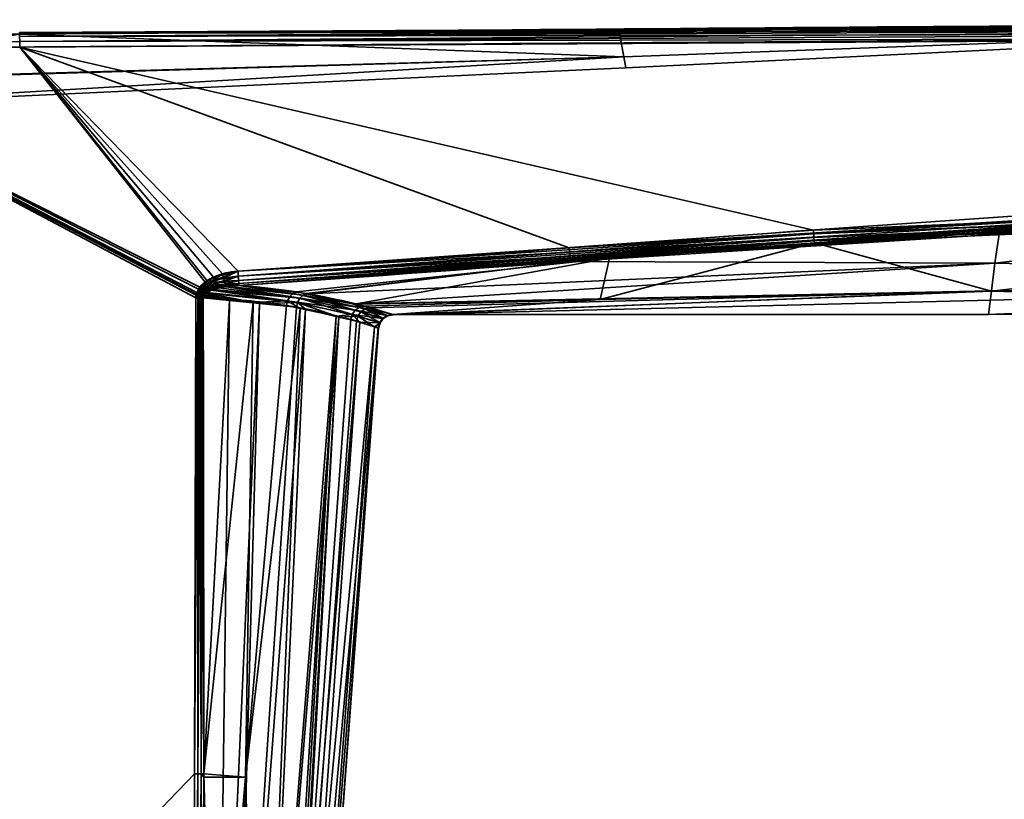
# Model space of a CAD drawing. Header units: millimetres. Extents: x -309 to 8309, y -96 to 57.
# Tile 42 of 95: x 2746 to 2780, y 27 to 54. Entities that reach past the tile are written whole.
import ezdxf

# ---------------------------------------------------------------- set-up
doc = ezdxf.new("R2010")
doc.units = ezdxf.units.MM
doc.layers.add('152', color=7, linetype='Continuous', true_color=0xffffff)

# ---------------------------------------------------------------- blocks, each defined once
blk = doc.blocks.new('UG_SURFACE_020')
at = {"layer": '152', "color": 251, "linetype": 'Continuous', "lineweight": 35}
for points in [[(2767.055, 53.789, 1114.372), (2746.24, 53.697, 1114.481), (2798.499, 53.976, 1114.655)], [(2798.499, 53.904, 1114.794), (2798.499, 53.976, 1114.655), (2746.24, 53.697, 1114.481)], [(2798.499, 53.976, 1093.346), (2746.24, 53.697, 1093.519), (2767.055, 53.789, 1093.628)], [(2746.241, 53.664, 1093.322), (2746.24, 53.697, 1093.519), (2798.499, 53.976, 1093.346)], [(2746.24, 53.697, 1114.481), (2746.241, 53.664, 1114.678), (2798.499, 53.904, 1114.794)], [(2767.055, 53.789, 1114.372), (2746.241, 53.649, 1114.287), (2746.24, 53.697, 1114.481)], [(2746.24, 53.697, 1093.519), (2746.241, 53.649, 1093.713), (2767.055, 53.789, 1093.628)], [(2798.499, 53.976, 1093.346), (2798.499, 53.904, 1093.206), (2746.241, 53.664, 1093.322)], [(2798.499, 53.794, 1114.905), (2798.499, 53.904, 1114.794), (2746.241, 53.664, 1114.678)], [(2798.499, 53.904, 1093.206), (2798.499, 53.794, 1093.096), (2746.241, 53.557, 1093.153)], [(2746.241, 53.557, 1093.153), (2746.241, 53.664, 1093.322), (2798.499, 53.904, 1093.206)], [(2798.5, 53.654, 1114.976), (2798.499, 53.794, 1114.905), (2746.241, 53.557, 1114.847)], [(2746.241, 53.664, 1114.678), (2746.241, 53.557, 1114.847), (2798.499, 53.794, 1114.905)], [(2746.242, 53.393, 1093.04), (2746.241, 53.557, 1093.153), (2798.499, 53.794, 1093.096)], [(2767.232, 52.855, 1098.436), (2767.055, 53.789, 1093.628), (2746.241, 53.649, 1093.713)], [(2746.241, 53.649, 1114.287), (2767.055, 53.789, 1114.372), (2767.232, 52.855, 1109.564)], [(2798.499, 53.794, 1093.096), (2798.5, 53.654, 1093.024), (2746.242, 53.393, 1093.04)], [(2798.499, 53.976, 1114.655), (2798.479, 54, 1114.5), (2767.055, 53.789, 1114.372)], [(2798.479, 54, 1093.5), (2767.055, 53.789, 1093.628), (2767.232, 52.855, 1098.436)], [(2767.232, 52.855, 1109.564), (2767.055, 53.789, 1114.372), (2798.479, 54, 1114.5)], [(2767.055, 53.789, 1093.628), (2798.479, 54, 1093.5), (2798.499, 53.976, 1093.346)], [(2798.479, 54, 1114.5), (2798.479, 53.999, 1109.419), (2767.232, 52.855, 1109.564)], [(2767.232, 52.855, 1098.436), (2798.479, 53.999, 1098.581), (2798.479, 54, 1093.5)], [(2798.479, 53.999, 1098.581), (2767.232, 52.855, 1098.436), (2767.301, 52.475, 1104)], [(2767.301, 52.475, 1104), (2767.232, 52.855, 1109.564), (2798.479, 53.999, 1109.419)], [(2798.479, 53.999, 1109.419), (2798.479, 53.999, 1104), (2767.301, 52.475, 1104)], [(2767.301, 52.475, 1104), (2798.479, 53.999, 1104), (2798.479, 53.999, 1098.581)], [(2746.241, 53.649, 1093.713), (2735.992, 51.979, 1098.318), (2767.232, 52.855, 1098.436)], [(2767.232, 52.855, 1109.564), (2735.992, 51.94, 1109.69), (2746.241, 53.649, 1114.287)], [(2736, 53.146, 1115), (2746.243, 53.197, 1115), (2746.242, 53.393, 1114.96)], [(2746.242, 53.393, 1093.04), (2746.243, 53.197, 1093), (2736, 53.146, 1093)], [(2746.241, 53.557, 1114.847), (2746.242, 53.393, 1114.96), (2798.5, 53.654, 1114.976)], [(2798.5, 53.5, 1115), (2798.5, 53.654, 1114.976), (2746.242, 53.393, 1114.96)], [(2746.242, 53.393, 1093.04), (2798.5, 53.654, 1093.024), (2798.5, 53.5, 1093)], [(2746.242, 53.393, 1114.96), (2746.243, 53.197, 1115), (2798.5, 53.5, 1115)], [(2798.5, 53.5, 1093), (2746.243, 53.197, 1093), (2746.242, 53.393, 1093.04)], [(2773.82, 46.841, 1115), (2806.99, 48.233, 1115), (2798.5, 53.5, 1115), (2746.243, 53.197, 1115)], [(2746.243, 53.197, 1093), (2798.5, 53.5, 1093), (2798.475, 48.234, 1093), (2765.334, 46.219, 1093)], [(2746.243, 53.197, 1115), (2736, 53.146, 1115), (2752.506, 44.859, 1115), (2752.756, 45.082, 1115)], [(2752.688, 45.034, 1093), (2752.455, 44.787, 1093), (2736, 53.146, 1093), (2746.243, 53.197, 1093)], [(2752.316, 27.953, 1115), (2752.364, 44.489, 1115), (2736, 53.146, 1115), (2736, 11, 1115)], [(2752.364, 44.489, 1115), (2752.372, 44.58, 1115), (2736, 53.146, 1115)], [(2752.372, 44.58, 1115), (2752.396, 44.667, 1115), (2736, 53.146, 1115)], [(2752.396, 44.667, 1115), (2752.506, 44.859, 1115), (2736, 53.146, 1115)], [(2736, 11, 1093), (2736, 53.146, 1093), (2752.364, 44.489, 1093), (2752.316, 27.953, 1093)], [(2736, 53.146, 1093), (2752.379, 44.612, 1093), (2752.364, 44.489, 1093)], [(2736, 53.146, 1093), (2752.455, 44.787, 1093), (2752.379, 44.612, 1093)], [(2746.243, 53.197, 1115), (2753.828, 45.411, 1115), (2773.82, 46.841, 1115)], [(2746.243, 53.197, 1115), (2753.286, 45.318, 1115), (2753.828, 45.411, 1115)], [(2746.243, 53.197, 1115), (2752.756, 45.082, 1115), (2753.286, 45.318, 1115)], [(2746.243, 53.197, 1093), (2752.979, 45.205, 1093), (2752.688, 45.034, 1093)], [(2765.334, 46.219, 1093), (2753.828, 45.411, 1093), (2746.243, 53.197, 1093)], [(2753.828, 45.411, 1093), (2752.979, 45.205, 1093), (2746.243, 53.197, 1093)], [(2735.988, 51.011, 1104), (2767.301, 52.475, 1104), (2767.232, 52.855, 1098.436)], [(2735.988, 51.011, 1104), (2735.992, 51.94, 1109.69), (2767.232, 52.855, 1109.564)], [(2767.232, 52.855, 1109.564), (2767.301, 52.475, 1104), (2735.988, 51.011, 1104)], [(2767.232, 52.855, 1098.436), (2735.992, 51.979, 1098.318), (2735.988, 51.011, 1104)], [(2767.301, 52.475, 1104), (2735.988, 51.011, 1104), (2735.988, 51.011, 1104)], [(2765.334, 46.219, 1093), (2798.475, 48.234, 1093), (2798.477, 48.124, 1093.012)], [(2798.477, 48.124, 1093.012), (2765.345, 46.068, 1093.023), (2765.334, 46.219, 1093)], [(2765.355, 45.932, 1093.091), (2765.345, 46.068, 1093.023), (2798.477, 48.124, 1093.012)], [(2798.477, 48.124, 1093.012), (2798.479, 48.02, 1093.048), (2765.355, 45.932, 1093.091)], [(2765.363, 45.822, 1093.196), (2765.355, 45.932, 1093.091), (2798.479, 48.02, 1093.048)], [(2798.479, 48.02, 1093.048), (2798.481, 47.925, 1093.107), (2765.363, 45.822, 1093.196)], [(2780.268, 46.693, 1093.265), (2765.363, 45.822, 1093.196), (2798.481, 47.925, 1093.107)], [(2806.99, 48.123, 1114.988), (2806.99, 48.233, 1115), (2773.82, 46.841, 1115)], [(2773.82, 46.841, 1115), (2773.829, 46.705, 1114.981), (2806.99, 48.123, 1114.988)], [(2806.99, 48.019, 1114.952), (2806.99, 48.123, 1114.988), (2773.829, 46.705, 1114.981)], [(2773.829, 46.705, 1114.981), (2773.839, 46.578, 1114.925), (2806.99, 48.019, 1114.952)], [(2806.99, 47.924, 1114.893), (2806.99, 48.019, 1114.952), (2773.839, 46.578, 1114.925)], [(2773.839, 46.578, 1114.925), (2773.846, 46.472, 1114.837), (2806.99, 47.924, 1114.893)], [(2806.99, 47.845, 1114.816), (2806.99, 47.924, 1114.893), (2773.846, 46.472, 1114.837)], [(2798.481, 47.925, 1093.107), (2798.482, 47.846, 1093.184), (2780.268, 46.693, 1093.265)], [(2773.846, 46.472, 1114.837), (2773.852, 46.395, 1114.722), (2806.99, 47.845, 1114.816)], [(2806.99, 47.845, 1114.816), (2773.852, 46.395, 1114.722), (2780.004, 44.724, 1109.829)], [(2780.004, 44.724, 1109.829), (2807.361, 45.073, 1109.968), (2806.99, 47.845, 1114.816)], [(2780.12, 45.696, 1095.484), (2780.268, 46.693, 1093.265), (2798.482, 47.846, 1093.184)], [(2798.482, 47.846, 1093.184), (2807.361, 45.079, 1098.017), (2780.12, 45.696, 1095.484)], [(2773.829, 46.705, 1114.981), (2773.82, 46.841, 1115), (2753.828, 45.411, 1115)], [(2753.828, 45.411, 1115), (2753.839, 45.242, 1114.97), (2773.829, 46.705, 1114.981)], [(2773.839, 46.578, 1114.925), (2773.829, 46.705, 1114.981), (2753.839, 45.242, 1114.97)], [(2753.839, 45.242, 1114.97), (2753.849, 45.093, 1114.885), (2773.839, 46.578, 1114.925)], [(2773.846, 46.472, 1114.837), (2773.839, 46.578, 1114.925), (2753.849, 45.093, 1114.885)], [(2780.268, 46.693, 1093.265), (2765.369, 45.75, 1093.33), (2765.363, 45.822, 1093.196)], [(2765.369, 45.75, 1093.33), (2780.268, 46.693, 1093.265), (2780.12, 45.696, 1095.484)], [(2753.828, 45.411, 1093), (2765.334, 46.219, 1093), (2765.345, 46.068, 1093.023)], [(2753.849, 45.093, 1114.885), (2753.856, 44.982, 1114.754), (2773.846, 46.472, 1114.837)], [(2766.739, 45.87, 1114.677), (2773.846, 46.472, 1114.837), (2753.856, 44.982, 1114.754)], [(2766.412, 44.424, 1109.691), (2780.004, 44.724, 1109.829), (2773.852, 46.395, 1114.722)], [(2773.852, 46.395, 1114.722), (2766.739, 45.87, 1114.677), (2766.412, 44.424, 1109.691)], [(2766.739, 45.87, 1114.677), (2773.852, 46.395, 1114.722), (2773.846, 46.472, 1114.837)], [(2765.345, 46.068, 1093.023), (2753.839, 45.242, 1093.03), (2753.828, 45.411, 1093)], [(2753.839, 45.242, 1093.03), (2765.345, 46.068, 1093.023), (2765.355, 45.932, 1093.091)], [(2765.355, 45.932, 1093.091), (2753.849, 45.093, 1093.115), (2753.839, 45.242, 1093.03)], [(2753.849, 45.093, 1093.115), (2765.355, 45.932, 1093.091), (2765.363, 45.822, 1093.196)], [(2753.856, 44.982, 1114.754), (2753.86, 44.921, 1114.594), (2766.739, 45.87, 1114.677)], [(2766.739, 45.87, 1114.677), (2753.86, 44.921, 1114.594), (2755.858, 44.695, 1112.794)], [(2766.739, 45.87, 1114.677), (2755.858, 44.695, 1112.794), (2757.875, 44.269, 1109.603)], [(2757.875, 44.269, 1109.603), (2766.412, 44.424, 1109.691), (2766.739, 45.87, 1114.677)], [(2765.363, 45.822, 1093.196), (2753.856, 44.982, 1093.246), (2753.849, 45.093, 1093.115)], [(2753.856, 44.982, 1093.246), (2765.363, 45.822, 1093.196), (2765.369, 45.75, 1093.33)], [(2765.369, 45.75, 1093.33), (2753.86, 44.921, 1093.406), (2753.856, 44.982, 1093.246)], [(2756.223, 44.635, 1095.629), (2753.86, 44.921, 1093.406), (2765.369, 45.75, 1093.33)], [(2756.258, 44.627, 1095.69), (2756.223, 44.635, 1095.629), (2765.369, 45.75, 1093.33)], [(2765.369, 45.75, 1093.33), (2780.12, 45.696, 1095.484), (2756.258, 44.627, 1095.69)], [(2757.804, 44.279, 1098.384), (2756.258, 44.627, 1095.69), (2780.12, 45.696, 1095.484)], [(2780.12, 45.696, 1095.484), (2780.005, 44.728, 1098.156), (2757.804, 44.279, 1098.384)], [(2807.361, 45.079, 1098.017), (2780.005, 44.728, 1098.156), (2780.12, 45.696, 1095.484)], [(2752.746, 44.958, 1093.009), (2752.688, 45.034, 1093), (2752.979, 45.205, 1093)], [(2752.979, 45.205, 1093), (2753.028, 45.099, 1093.014), (2752.746, 44.958, 1093.009)], [(2753.286, 45.318, 1115), (2752.756, 45.082, 1115), (2752.812, 44.998, 1114.99)], [(2752.812, 44.998, 1114.99), (2753.324, 45.186, 1114.981), (2753.286, 45.318, 1115)], [(2753.359, 45.064, 1114.924), (2753.324, 45.186, 1114.981), (2752.812, 44.998, 1114.99)], [(2753.028, 45.099, 1093.014), (2752.979, 45.205, 1093), (2753.828, 45.411, 1093)], [(2753.828, 45.411, 1093), (2753.839, 45.242, 1093.03), (2753.028, 45.099, 1093.014)], [(2753.074, 44.998, 1093.055), (2753.028, 45.099, 1093.014), (2753.839, 45.242, 1093.03)], [(2753.839, 45.242, 1093.03), (2753.849, 45.093, 1093.115), (2753.074, 44.998, 1093.055)], [(2753.828, 45.411, 1115), (2753.286, 45.318, 1115), (2753.324, 45.186, 1114.981)], [(2753.324, 45.186, 1114.981), (2753.839, 45.242, 1114.97), (2753.828, 45.411, 1115)], [(2753.839, 45.242, 1114.97), (2753.324, 45.186, 1114.981), (2753.359, 45.064, 1114.924)], [(2753.359, 45.064, 1114.924), (2753.849, 45.093, 1114.885), (2753.839, 45.242, 1114.97)], [(2752.506, 44.859, 1115), (2752.396, 44.667, 1115), (2752.462, 44.644, 1114.995)], [(2752.519, 44.747, 1093.006), (2752.455, 44.787, 1093), (2752.688, 45.034, 1093)], [(2752.462, 44.644, 1114.995), (2752.568, 44.809, 1114.993), (2752.506, 44.859, 1115)], [(2752.756, 45.082, 1115), (2752.506, 44.859, 1115), (2752.568, 44.809, 1114.993)], [(2752.688, 45.034, 1093), (2752.746, 44.958, 1093.009), (2752.519, 44.747, 1093.006)], [(2752.582, 44.708, 1093.023), (2752.519, 44.747, 1093.006), (2752.746, 44.958, 1093.009)], [(2752.568, 44.809, 1114.993), (2752.812, 44.998, 1114.99), (2752.756, 45.082, 1115)], [(2752.866, 44.917, 1114.959), (2752.812, 44.998, 1114.99), (2752.568, 44.809, 1114.993)], [(2752.568, 44.809, 1114.993), (2752.63, 44.76, 1114.974), (2752.866, 44.917, 1114.959)], [(2752.746, 44.958, 1093.009), (2752.802, 44.884, 1093.037), (2752.582, 44.708, 1093.023)], [(2752.641, 44.671, 1093.051), (2752.582, 44.708, 1093.023), (2752.802, 44.884, 1093.037)], [(2752.915, 44.843, 1114.909), (2752.866, 44.917, 1114.959), (2752.63, 44.76, 1114.974)], [(2752.63, 44.76, 1114.974), (2752.688, 44.714, 1114.943), (2752.915, 44.843, 1114.909)], [(2752.802, 44.884, 1093.037), (2752.854, 44.816, 1093.082), (2752.641, 44.671, 1093.051)], [(2752.725, 44.653, 1093.096), (2752.641, 44.671, 1093.051), (2752.854, 44.816, 1093.082)], [(2752.915, 44.843, 1114.909), (2752.688, 44.714, 1114.943), (2752.741, 44.671, 1114.899)], [(2752.854, 44.816, 1093.082), (2752.899, 44.756, 1093.142), (2752.725, 44.653, 1093.096)], [(2752.741, 44.671, 1114.899), (2752.958, 44.779, 1114.843), (2752.915, 44.843, 1114.909)], [(2752.802, 44.884, 1093.037), (2752.746, 44.958, 1093.009), (2753.028, 45.099, 1093.014)], [(2753.028, 45.099, 1093.014), (2753.074, 44.998, 1093.055), (2752.802, 44.884, 1093.037)], [(2752.854, 44.816, 1093.082), (2752.802, 44.884, 1093.037), (2753.074, 44.998, 1093.055)], [(2752.812, 44.998, 1114.99), (2752.866, 44.917, 1114.959), (2753.359, 45.064, 1114.924)], [(2753.074, 44.998, 1093.055), (2753.115, 44.909, 1093.121), (2752.854, 44.816, 1093.082)], [(2752.899, 44.756, 1093.142), (2752.854, 44.816, 1093.082), (2753.115, 44.909, 1093.121)], [(2753.388, 44.962, 1114.835), (2753.359, 45.064, 1114.924), (2752.866, 44.917, 1114.959)], [(2752.866, 44.917, 1114.959), (2752.915, 44.843, 1114.909), (2753.388, 44.962, 1114.835)], [(2753.115, 44.909, 1093.121), (2753.149, 44.837, 1093.208), (2752.899, 44.756, 1093.142)], [(2755.979, 44.476, 1095.806), (2752.899, 44.756, 1093.142), (2753.149, 44.837, 1093.208)], [(2753.388, 44.962, 1114.835), (2752.915, 44.843, 1114.909), (2752.958, 44.779, 1114.843)], [(2752.958, 44.779, 1114.843), (2753.4, 44.885, 1114.723), (2753.388, 44.962, 1114.835)], [(2753.4, 44.885, 1114.723), (2752.958, 44.779, 1114.843), (2755.625, 44.534, 1112.608)], [(2753.115, 44.909, 1093.121), (2753.074, 44.998, 1093.055), (2753.849, 45.093, 1093.115)], [(2753.849, 45.093, 1093.115), (2753.856, 44.982, 1093.246), (2753.115, 44.909, 1093.121)], [(2753.115, 44.909, 1093.121), (2753.856, 44.982, 1093.246), (2753.411, 44.868, 1093.282)], [(2753.411, 44.868, 1093.282), (2753.149, 44.837, 1093.208), (2753.115, 44.909, 1093.121)], [(2755.979, 44.476, 1095.806), (2753.149, 44.837, 1093.208), (2753.411, 44.868, 1093.282)], [(2753.849, 45.093, 1114.885), (2753.359, 45.064, 1114.924), (2753.388, 44.962, 1114.835)], [(2753.388, 44.962, 1114.835), (2753.856, 44.982, 1114.754), (2753.849, 45.093, 1114.885)], [(2753.856, 44.982, 1114.754), (2753.388, 44.962, 1114.835), (2753.409, 44.887, 1114.72)], [(2753.4, 44.885, 1114.723), (2753.409, 44.887, 1114.72), (2753.388, 44.962, 1114.835)], [(2753.409, 44.887, 1114.72), (2753.4, 44.885, 1114.723), (2755.733, 44.64, 1112.689)], [(2755.625, 44.534, 1112.608), (2755.733, 44.64, 1112.689), (2753.4, 44.885, 1114.723)], [(2753.409, 44.887, 1114.72), (2753.86, 44.921, 1114.594), (2753.856, 44.982, 1114.754)], [(2753.86, 44.921, 1114.594), (2753.409, 44.887, 1114.72), (2755.733, 44.64, 1112.689)], [(2753.856, 44.982, 1093.246), (2753.86, 44.921, 1093.406), (2753.411, 44.868, 1093.282)], [(2756.092, 44.582, 1095.728), (2753.411, 44.868, 1093.282), (2753.86, 44.921, 1093.406)], [(2753.411, 44.868, 1093.282), (2756.092, 44.582, 1095.728), (2755.979, 44.476, 1095.806)], [(2755.733, 44.64, 1112.689), (2755.858, 44.695, 1112.794), (2753.86, 44.921, 1114.594)], [(2753.86, 44.921, 1093.406), (2756.223, 44.635, 1095.629), (2756.092, 44.582, 1095.728)], [(2759.215, 43.899, 1103.749), (2807.361, 45.079, 1098.017), (2779.907, 43.911, 1103.992)], [(2780.005, 44.728, 1098.156), (2807.361, 45.079, 1098.017), (2759.215, 43.899, 1103.749)], [(2807.361, 45.079, 1098.017), (2807.361, 44, 1103.992), (2779.907, 43.911, 1103.992)], [(2807.361, 44, 1103.992), (2807.361, 45.073, 1109.968), (2780.004, 44.724, 1109.829)], [(2752.431, 44.489, 1114.994), (2752.316, 27.953, 1115), (2752.433, 27.953, 1114.986)], [(2752.431, 44.489, 1114.994), (2752.364, 44.489, 1115), (2752.316, 27.953, 1115)], [(2752.316, 27.953, 1093), (2752.364, 44.489, 1093), (2752.431, 44.489, 1093.006)], [(2752.431, 44.489, 1093.006), (2752.433, 27.953, 1093.014), (2752.316, 27.953, 1093)], [(2752.431, 44.489, 1093.006), (2752.364, 44.489, 1093), (2752.379, 44.612, 1093)], [(2752.372, 44.58, 1115), (2752.364, 44.489, 1115), (2752.431, 44.489, 1114.994)], [(2752.396, 44.667, 1115), (2752.372, 44.58, 1115), (2752.439, 44.568, 1114.995)], [(2752.431, 44.489, 1114.994), (2752.439, 44.568, 1114.995), (2752.372, 44.58, 1115)], [(2752.445, 44.596, 1093.005), (2752.379, 44.612, 1093), (2752.455, 44.787, 1093)], [(2752.379, 44.612, 1093), (2752.445, 44.596, 1093.005), (2752.431, 44.489, 1093.006)], [(2752.439, 44.568, 1114.995), (2752.462, 44.644, 1114.995), (2752.396, 44.667, 1115)], [(2752.453, 44.489, 1093.008), (2752.431, 44.489, 1093.006), (2752.445, 44.596, 1093.005)], [(2752.439, 44.568, 1114.995), (2752.431, 44.489, 1114.994), (2752.453, 44.489, 1114.992)], [(2752.433, 27.953, 1114.986), (2752.453, 44.489, 1114.992), (2752.431, 44.489, 1114.994)], [(2752.431, 44.489, 1093.006), (2752.453, 44.489, 1093.008), (2752.433, 27.953, 1093.014)], [(2752.433, 27.953, 1114.986), (2752.545, 27.952, 1114.944), (2752.539, 44.489, 1114.968)], [(2752.539, 44.489, 1114.968), (2752.496, 44.489, 1114.98), (2752.433, 27.953, 1114.986)], [(2752.496, 44.489, 1114.98), (2752.453, 44.489, 1114.992), (2752.433, 27.953, 1114.986)], [(2752.433, 27.953, 1093.014), (2752.453, 44.489, 1093.008), (2752.496, 44.489, 1093.02)], [(2752.496, 44.489, 1093.02), (2752.545, 27.952, 1093.055), (2752.433, 27.953, 1093.014)], [(2752.526, 44.62, 1114.981), (2752.462, 44.644, 1114.995), (2752.439, 44.568, 1114.995)], [(2752.439, 44.568, 1114.995), (2752.504, 44.556, 1114.982), (2752.526, 44.62, 1114.981)], [(2752.504, 44.556, 1114.982), (2752.439, 44.568, 1114.995), (2752.453, 44.489, 1114.992)], [(2752.455, 44.787, 1093), (2752.519, 44.747, 1093.006), (2752.445, 44.596, 1093.005)], [(2752.51, 44.58, 1093.019), (2752.445, 44.596, 1093.005), (2752.519, 44.747, 1093.006)], [(2752.445, 44.596, 1093.005), (2752.51, 44.58, 1093.019), (2752.496, 44.489, 1093.02)], [(2752.496, 44.489, 1093.02), (2752.453, 44.489, 1093.008), (2752.445, 44.596, 1093.005)], [(2752.453, 44.489, 1114.992), (2752.496, 44.489, 1114.98), (2752.504, 44.556, 1114.982)], [(2752.63, 44.76, 1114.974), (2752.568, 44.809, 1114.993), (2752.462, 44.644, 1114.995)], [(2752.462, 44.644, 1114.995), (2752.526, 44.62, 1114.981), (2752.63, 44.76, 1114.974)], [(2752.539, 44.489, 1093.032), (2752.496, 44.489, 1093.02), (2752.51, 44.58, 1093.019)], [(2752.504, 44.556, 1114.982), (2752.496, 44.489, 1114.98), (2752.539, 44.489, 1114.968)], [(2752.496, 44.489, 1093.02), (2752.539, 44.489, 1093.032), (2752.545, 27.952, 1093.055)], [(2752.588, 44.598, 1114.956), (2752.526, 44.62, 1114.981), (2752.504, 44.556, 1114.982)], [(2752.504, 44.556, 1114.982), (2752.567, 44.544, 1114.959), (2752.588, 44.598, 1114.956)], [(2752.539, 44.489, 1114.968), (2752.567, 44.544, 1114.959), (2752.504, 44.556, 1114.982)], [(2752.519, 44.747, 1093.006), (2752.582, 44.708, 1093.023), (2752.51, 44.58, 1093.019)], [(2752.573, 44.564, 1093.041), (2752.51, 44.58, 1093.019), (2752.582, 44.708, 1093.023)], [(2752.539, 44.489, 1093.032), (2752.51, 44.58, 1093.019), (2752.573, 44.564, 1093.041)], [(2752.688, 44.714, 1114.943), (2752.63, 44.76, 1114.974), (2752.526, 44.62, 1114.981)], [(2752.526, 44.62, 1114.981), (2752.588, 44.598, 1114.956), (2752.688, 44.714, 1114.943)], [(2752.573, 44.564, 1093.041), (2752.559, 44.488, 1093.041), (2752.539, 44.489, 1093.032)], [(2752.539, 44.489, 1114.968), (2752.559, 44.488, 1114.959), (2752.567, 44.544, 1114.959)], [(2752.559, 44.488, 1114.959), (2752.539, 44.489, 1114.968), (2752.545, 27.952, 1114.944)], [(2752.545, 27.952, 1093.055), (2752.539, 44.489, 1093.032), (2752.559, 44.488, 1093.041)], [(2752.545, 27.952, 1114.944), (2752.643, 27.952, 1114.878), (2752.62, 44.488, 1114.93)], [(2752.62, 44.488, 1114.93), (2752.559, 44.488, 1114.959), (2752.545, 27.952, 1114.944)], [(2752.559, 44.488, 1093.041), (2752.643, 27.952, 1093.122), (2752.545, 27.952, 1093.055)], [(2752.62, 44.488, 1093.07), (2752.559, 44.488, 1093.041), (2752.573, 44.564, 1093.041)], [(2752.567, 44.544, 1114.959), (2752.559, 44.488, 1114.959), (2752.62, 44.488, 1114.93)], [(2752.559, 44.488, 1093.041), (2752.62, 44.488, 1093.07), (2752.643, 27.952, 1093.122)], [(2752.588, 44.598, 1114.956), (2752.567, 44.544, 1114.959), (2752.626, 44.534, 1114.928)], [(2752.62, 44.488, 1114.93), (2752.626, 44.534, 1114.928), (2752.567, 44.544, 1114.959)], [(2752.582, 44.708, 1093.023), (2752.641, 44.671, 1093.051), (2752.573, 44.564, 1093.041)], [(2752.632, 44.55, 1093.073), (2752.573, 44.564, 1093.041), (2752.641, 44.671, 1093.051)], [(2752.573, 44.564, 1093.041), (2752.632, 44.55, 1093.073), (2752.62, 44.488, 1093.07)], [(2752.688, 44.714, 1114.943), (2752.588, 44.598, 1114.956), (2752.646, 44.577, 1114.924)], [(2752.626, 44.534, 1114.928), (2752.646, 44.577, 1114.924), (2752.588, 44.598, 1114.956)], [(2753.538, 44.396, 1093.862), (2752.62, 44.488, 1093.07), (2752.632, 44.55, 1093.073)], [(2752.626, 44.534, 1114.928), (2752.62, 44.488, 1114.93), (2754.359, 44.327, 1113.496)], [(2754.359, 44.327, 1113.496), (2752.62, 44.488, 1114.93), (2752.643, 27.952, 1114.878)], [(2752.643, 27.952, 1093.122), (2752.62, 44.488, 1093.07), (2753.538, 44.396, 1093.862)], [(2752.646, 44.577, 1114.924), (2752.626, 44.534, 1114.928), (2754.359, 44.327, 1113.496)], [(2752.641, 44.671, 1093.051), (2752.697, 44.636, 1093.089), (2752.632, 44.55, 1093.073)], [(2752.632, 44.55, 1093.073), (2752.697, 44.636, 1093.089), (2753.538, 44.396, 1093.862)], [(2752.725, 44.653, 1093.096), (2752.697, 44.636, 1093.089), (2752.641, 44.671, 1093.051)], [(2752.646, 44.577, 1114.924), (2752.723, 44.653, 1114.904), (2752.688, 44.714, 1114.943)], [(2754.359, 44.327, 1113.496), (2752.723, 44.653, 1114.904), (2752.646, 44.577, 1114.924)], [(2752.723, 44.653, 1114.904), (2752.741, 44.671, 1114.899), (2752.688, 44.714, 1114.943)], [(2752.697, 44.636, 1093.089), (2752.725, 44.653, 1093.096), (2753.538, 44.396, 1093.862)], [(2752.741, 44.671, 1114.899), (2752.723, 44.653, 1114.904), (2755.547, 44.388, 1112.559)], [(2754.359, 44.327, 1113.496), (2755.547, 44.388, 1112.559), (2752.723, 44.653, 1114.904)], [(2755.897, 44.33, 1095.852), (2752.725, 44.653, 1093.096), (2752.899, 44.756, 1093.142)], [(2752.725, 44.653, 1093.096), (2755.897, 44.33, 1095.852), (2754.572, 44.292, 1094.753)], [(2754.572, 44.292, 1094.753), (2753.538, 44.396, 1093.862), (2752.725, 44.653, 1093.096)], [(2752.958, 44.779, 1114.843), (2752.741, 44.671, 1114.899), (2755.547, 44.388, 1112.559)], [(2752.899, 44.756, 1093.142), (2755.979, 44.476, 1095.806), (2755.897, 44.33, 1095.852)], [(2755.547, 44.388, 1112.559), (2755.625, 44.534, 1112.608), (2752.958, 44.779, 1114.843)], [(2757.901, 44.055, 1108.97), (2755.625, 44.534, 1112.608), (2755.547, 44.388, 1112.559)], [(2758.043, 44.157, 1109.016), (2755.733, 44.64, 1112.689), (2755.625, 44.534, 1112.608)], [(2755.625, 44.534, 1112.608), (2757.901, 44.055, 1108.97), (2758.043, 44.157, 1109.016)], [(2757.875, 44.269, 1109.603), (2755.858, 44.695, 1112.794), (2755.733, 44.64, 1112.689)], [(2755.733, 44.64, 1112.689), (2758.043, 44.157, 1109.016), (2757.875, 44.269, 1109.603)], [(2757.993, 43.854, 1099.558), (2755.897, 44.33, 1095.852), (2755.979, 44.476, 1095.806)], [(2758.096, 44.001, 1099.536), (2755.979, 44.476, 1095.806), (2756.092, 44.582, 1095.728)], [(2755.979, 44.476, 1095.806), (2758.096, 44.001, 1099.536), (2757.993, 43.854, 1099.558)], [(2756.092, 44.582, 1095.728), (2756.223, 44.635, 1095.629), (2756.258, 44.627, 1095.69)], [(2756.092, 44.582, 1095.728), (2756.258, 44.627, 1095.69), (2757.804, 44.279, 1098.384)], [(2757.804, 44.279, 1098.384), (2758.241, 44.102, 1099.494), (2756.092, 44.582, 1095.728)], [(2756.092, 44.582, 1095.728), (2758.241, 44.102, 1099.494), (2758.096, 44.001, 1099.536)], [(2758.409, 44.143, 1099.438), (2757.804, 44.279, 1098.384), (2780.005, 44.728, 1098.156)], [(2759.215, 43.899, 1103.749), (2758.409, 44.143, 1099.438), (2780.005, 44.728, 1098.156)], [(2779.907, 43.911, 1103.992), (2780.004, 44.724, 1109.829), (2759.193, 43.906, 1104.805)], [(2759.193, 43.906, 1104.805), (2780.004, 44.724, 1109.829), (2766.412, 44.424, 1109.691)], [(2780.004, 44.724, 1109.829), (2779.907, 43.911, 1103.992), (2807.361, 44, 1103.992)], [(2752.643, 27.952, 1093.122), (2753.538, 44.396, 1093.862), (2753.097, 11, 1094.039)], [(2752.643, 27.952, 1114.878), (2754.087, 27.845, 1113.426), (2754.359, 44.327, 1113.496)], [(2753.097, 11, 1094.039), (2753.538, 44.396, 1093.862), (2754.572, 44.292, 1094.753)], [(2754.572, 44.292, 1094.753), (2753.664, 11, 1095.113), (2753.097, 11, 1094.039)], [(2753.664, 11, 1095.113), (2754.572, 44.292, 1094.753), (2755.857, 44.162, 1095.86)], [(2753.664, 11, 1095.113), (2755.857, 44.162, 1095.86), (2756.174, 44.089, 1096.421)], [(2755.508, 44.22, 1112.548), (2754.359, 44.327, 1113.496), (2754.087, 27.845, 1113.426)], [(2754.087, 27.845, 1113.426), (2755.988, 44.116, 1111.778), (2755.508, 44.22, 1112.548)], [(2754.359, 44.327, 1113.496), (2755.508, 44.22, 1112.548), (2755.547, 44.388, 1112.559)], [(2755.897, 44.33, 1095.852), (2755.857, 44.162, 1095.86), (2754.572, 44.292, 1094.753)], [(2755.547, 44.388, 1112.559), (2755.508, 44.22, 1112.548), (2755.988, 44.116, 1111.778)], [(2757.8, 43.908, 1108.945), (2755.547, 44.388, 1112.559), (2755.988, 44.116, 1111.778), (2757.234, 43.846, 1109.778)], [(2755.547, 44.388, 1112.559), (2757.8, 43.908, 1108.945), (2757.901, 44.055, 1108.97)], [(2756.174, 44.089, 1096.421), (2755.857, 44.162, 1095.86), (2755.897, 44.33, 1095.852)], [(2755.897, 44.33, 1095.852), (2757.993, 43.854, 1099.558), (2757.335, 43.82, 1098.477)], [(2757.335, 43.82, 1098.477), (2756.174, 44.089, 1096.421), (2755.897, 44.33, 1095.852)], [(2757.804, 44.279, 1098.384), (2758.409, 44.143, 1099.438), (2758.241, 44.102, 1099.494)], [(2766.412, 44.424, 1109.691), (2757.875, 44.269, 1109.603), (2758.207, 44.199, 1109.079)], [(2758.043, 44.157, 1109.016), (2758.207, 44.199, 1109.079), (2757.875, 44.269, 1109.603)], [(2759.01, 43.872, 1104.795), (2758.043, 44.157, 1109.016), (2757.901, 44.055, 1108.97)], [(2758.207, 44.199, 1109.079), (2758.043, 44.157, 1109.016), (2759.01, 43.872, 1104.795)], [(2766.412, 44.424, 1109.691), (2758.207, 44.199, 1109.079), (2759.193, 43.906, 1104.805)], [(2759.01, 43.872, 1104.795), (2759.193, 43.906, 1104.805), (2758.207, 44.199, 1109.079)], [(2759.032, 43.865, 1103.752), (2758.241, 44.102, 1099.494), (2758.409, 44.143, 1099.438)], [(2758.409, 44.143, 1099.438), (2759.215, 43.899, 1103.749), (2759.032, 43.865, 1103.752)], [(2756.174, 44.089, 1096.421), (2754.647, 11, 1096.977), (2753.664, 11, 1095.113)], [(2754.606, 11, 1111.273), (2755.988, 44.116, 1111.778), (2754.087, 27.845, 1113.426)], [(2757.234, 43.846, 1109.778), (2755.988, 44.116, 1111.778), (2754.606, 11, 1111.273)], [(2754.606, 11, 1111.273), (2755.201, 11, 1110.199), (2757.234, 43.846, 1109.778)], [(2754.647, 11, 1096.977), (2756.174, 44.089, 1096.421), (2757.335, 43.82, 1098.477)], [(2757.335, 43.82, 1098.477), (2755.434, 11, 1098.47), (2754.647, 11, 1096.977)], [(2755.201, 11, 1110.199), (2755.363, 11, 1109.341), (2757.234, 43.846, 1109.778)], [(2757.752, 43.733, 1108.945), (2757.234, 43.846, 1109.778), (2755.363, 11, 1109.341)], [(2757.335, 43.82, 1098.477), (2755.496, 11, 1098.883), (2755.434, 11, 1098.47)], [(2755.496, 11, 1098.883), (2757.335, 43.82, 1098.477), (2757.945, 43.678, 1099.557)], [(2757.234, 43.846, 1109.778), (2757.752, 43.733, 1108.945), (2757.8, 43.908, 1108.945)], [(2757.993, 43.854, 1099.558), (2757.945, 43.678, 1099.557), (2757.335, 43.82, 1098.477)], [(2757.8, 43.908, 1108.945), (2757.752, 43.733, 1108.945), (2758.055, 43.64, 1107.609)], [(2758.853, 43.773, 1104.787), (2757.901, 44.055, 1108.97), (2757.8, 43.908, 1108.945)], [(2758.742, 43.623, 1104.784), (2757.8, 43.908, 1108.945), (2758.055, 43.64, 1107.609)], [(2757.8, 43.908, 1108.945), (2758.742, 43.623, 1104.784), (2758.853, 43.773, 1104.787)], [(2757.901, 44.055, 1108.97), (2758.853, 43.773, 1104.787), (2759.01, 43.872, 1104.795)], [(2758.574, 43.481, 1102.985), (2757.945, 43.678, 1099.557), (2757.993, 43.854, 1099.558)], [(2758.763, 43.616, 1103.756), (2757.993, 43.854, 1099.558), (2758.096, 44.001, 1099.536)], [(2757.993, 43.854, 1099.558), (2758.763, 43.616, 1103.756), (2758.574, 43.481, 1102.985)], [(2758.874, 43.766, 1103.755), (2758.096, 44.001, 1099.536), (2758.241, 44.102, 1099.494)], [(2758.096, 44.001, 1099.536), (2758.874, 43.766, 1103.755), (2758.763, 43.616, 1103.756)], [(2758.241, 44.102, 1099.494), (2759.032, 43.865, 1103.752), (2758.874, 43.766, 1103.755)], [(2759.032, 43.865, 1103.752), (2759.01, 43.872, 1104.795), (2758.853, 43.773, 1104.787)], [(2758.853, 43.773, 1104.787), (2758.874, 43.766, 1103.755), (2759.032, 43.865, 1103.752)], [(2759.21, 43.901, 1103.992), (2759.193, 43.906, 1104.805), (2759.01, 43.872, 1104.795)], [(2759.01, 43.872, 1104.795), (2759.032, 43.865, 1103.752), (2759.21, 43.901, 1103.992)], [(2759.032, 43.865, 1103.752), (2759.215, 43.899, 1103.749), (2759.21, 43.901, 1103.992)], [(2759.193, 43.906, 1104.805), (2759.21, 43.901, 1103.992), (2779.907, 43.911, 1103.992)], [(2779.907, 43.911, 1103.992), (2759.21, 43.901, 1103.992), (2759.215, 43.899, 1103.749)], [(2758.055, 43.64, 1107.609), (2757.752, 43.733, 1108.945), (2755.363, 11, 1109.341)], [(2755.363, 11, 1109.341), (2755.758, 11, 1107.254), (2758.055, 43.64, 1107.609)], [(2755.496, 11, 1098.883), (2757.945, 43.678, 1099.557), (2758.574, 43.481, 1102.985)], [(2758.574, 43.481, 1102.985), (2756.127, 11, 1103.094), (2755.496, 11, 1098.883)], [(2758.694, 43.443, 1104.784), (2758.055, 43.64, 1107.609), (2755.758, 11, 1107.254)], [(2756.127, 11, 1103.094), (2758.574, 43.481, 1102.985), (2758.715, 43.436, 1103.755)], [(2758.055, 43.64, 1107.609), (2758.694, 43.443, 1104.784), (2758.742, 43.623, 1104.784)], [(2758.763, 43.616, 1103.756), (2758.715, 43.436, 1103.755), (2758.574, 43.481, 1102.985)], [(2758.763, 43.616, 1103.756), (2758.742, 43.623, 1104.784), (2758.694, 43.443, 1104.784)], [(2758.694, 43.443, 1104.784), (2758.715, 43.436, 1103.755), (2758.763, 43.616, 1103.756)], [(2758.874, 43.766, 1103.755), (2758.853, 43.773, 1104.787), (2758.742, 43.623, 1104.784)], [(2758.742, 43.623, 1104.784), (2758.763, 43.616, 1103.756), (2758.874, 43.766, 1103.755)], [(2755.758, 11, 1107.254), (2756.312, 11, 1104.328), (2758.694, 43.443, 1104.784)], [(2756.312, 11, 1104.328), (2756.127, 11, 1103.094), (2758.715, 43.436, 1103.755)], [(2758.715, 43.436, 1103.755), (2758.694, 43.443, 1104.784), (2756.312, 11, 1104.328)], [(2736, 11, 1115), (2752.256, 11, 1115), (2752.316, 27.953, 1115)], [(2752.316, 27.953, 1093), (2752.256, 11, 1093), (2736, 11, 1093)], [(2752.316, 27.953, 1115), (2752.256, 11, 1115), (2752.375, 11, 1114.986)], [(2752.256, 11, 1093), (2752.316, 27.953, 1093), (2752.433, 27.953, 1093.014)], [(2752.433, 27.953, 1093.014), (2752.406, 11, 1093.026), (2752.256, 11, 1093)], [(2752.375, 11, 1114.986), (2752.433, 27.953, 1114.986), (2752.316, 27.953, 1115)], [(2752.375, 11, 1114.986), (2752.404, 11, 1114.973), (2752.433, 27.953, 1114.986)], [(2752.545, 27.952, 1114.944), (2752.433, 27.953, 1114.986), (2752.404, 11, 1114.973)], [(2752.404, 11, 1114.973), (2752.529, 11, 1114.919), (2752.545, 27.952, 1114.944)], [(2752.421, 11, 1093.028), (2752.406, 11, 1093.026), (2752.433, 27.953, 1093.014)], [(2752.421, 11, 1093.028), (2752.433, 27.953, 1093.014), (2752.545, 27.952, 1093.055)], [(2752.545, 27.952, 1093.055), (2752.54, 11, 1093.094), (2752.421, 11, 1093.028)], [(2752.529, 11, 1114.919), (2752.541, 11, 1114.908), (2752.545, 27.952, 1114.944)], [(2752.568, 11, 1093.11), (2752.54, 11, 1093.094), (2752.545, 27.952, 1093.055)], [(2752.643, 27.845, 1114.878), (2752.545, 27.952, 1114.944), (2752.541, 11, 1114.908)], [(2752.541, 11, 1114.908), (2752.652, 11, 1114.805), (2752.643, 27.845, 1114.878)], [(2752.643, 27.845, 1114.878), (2752.643, 27.952, 1114.878), (2752.545, 27.952, 1114.944)], [(2752.568, 11, 1093.11), (2752.545, 27.952, 1093.055), (2752.643, 27.952, 1093.122)], [(2752.643, 27.952, 1093.122), (2752.652, 11, 1093.195), (2752.568, 11, 1093.11)], [(2753.097, 11, 1094.039), (2752.652, 11, 1093.195), (2752.643, 27.952, 1093.122)], [(2752.643, 27.952, 1114.878), (2752.643, 27.845, 1114.878), (2754.087, 27.845, 1113.426)], [(2754.087, 27.845, 1113.426), (2752.643, 27.845, 1114.878), (2752.652, 11, 1114.805)], [(2752.652, 11, 1114.805), (2753.562, 11, 1113.16), (2754.087, 27.845, 1113.426)], [(2754.087, 27.845, 1113.426), (2753.562, 11, 1113.16), (2754.606, 11, 1111.273)]]:
    blk.add_3dface(points, dxfattribs=at)

msp = doc.modelspace()

# ---------------------------------------------------------------- linework, layer by layer
at = {"layer": '152', "color": 251, "linetype": 'Continuous', "lineweight": 35, "extrusion": (0.997886, 0.064982, -3.60723e-15)}
for centre, start, end in [((-133.634, 1114.5, 2750.958), 90, 169.2091), ((-133.634, 1093.5, 2750.958), 190.7909, 270)]:
    msp.add_arc(centre, 0.5, start, end, dxfattribs=at)
at = {"layer": '152', "color": 251, "linetype": 'Continuous', "lineweight": 35, "extrusion": (0.002638, 0.999997, 0)}
for centre, start, end in [((-2752.237, 1114.5, 51.75), 90, 120.747), ((-2752.237, 1093.5, 51.75), 239.253, 270)]:
    msp.add_arc(centre, 0.5, start, end, dxfattribs=at)
at = {"layer": '152', "color": 251, "linetype": 'Continuous', "lineweight": 35}
for points, knots in [([(2735.998, 53.587, 1114.264), (2746.415, 53.633, 1114.28), (2756.832, 53.74, 1114.321), (2777.665, 53.913, 1114.421), (2788.081, 53.973, 1114.474), (2808.915, 54.027, 1114.526), (2819.332, 54.074, 1114.58), (2840.166, 54.132, 1114.685), (2850.582, 54.143, 1114.73), (2860.999, 54.146, 1114.747)], [0, 0, 0, 0, 0.25, 0.25, 0.5, 0.5, 0.75, 0.75, 1, 1, 1, 1]), ([(2860.999, 54.146, 1093.253), (2850.582, 54.143, 1093.27), (2840.166, 54.132, 1093.315), (2819.332, 54.074, 1093.42), (2808.915, 54.027, 1093.474), (2788.081, 53.973, 1093.526), (2777.665, 53.913, 1093.579), (2756.832, 53.74, 1093.679), (2746.415, 53.633, 1093.72), (2735.998, 53.587, 1093.736)], [0, 0, 0, 0, 0.25, 0.25, 0.5, 0.5, 0.75, 0.75, 1, 1, 1, 1]), ([(2736, 53.146, 1093), (2746.417, 53.183, 1093), (2756.833, 53.27, 1093), (2777.666, 53.416, 1093), (2788.083, 53.473, 1093), (2819.333, 53.554, 1093), (2840.166, 53.685, 1093), (2861, 53.711, 1093)], [0, 0, 0, 0, 0.25, 0.25, 0.5, 0.5, 1, 1, 1, 1]), ([(2861, 53.711, 1115), (2840.166, 53.685, 1115), (2819.333, 53.554, 1115), (2788.083, 53.473, 1115), (2777.666, 53.416, 1115), (2756.833, 53.27, 1115), (2746.417, 53.183, 1115), (2736, 53.146, 1115)], [0, 0, 0, 0, 0.5, 0.5, 0.75, 0.75, 1, 1, 1, 1]), ([(2753.828, 45.411, 1115), (2762.746, 45.992, 1115), (2771.655, 46.719, 1115), (2785.03, 47.608, 1115), (2789.49, 47.857, 1115), (2796.182, 48.169, 1115), (2798.414, 48.253, 1115), (2802.885, 48.242, 1115), (2805.121, 48.232, 1115), (2825.237, 48.247, 1115), (2843.119, 48.237, 1115), (2861, 48.235, 1115)], [0, 0, 0, 0, 0.25, 0.25, 0.375, 0.375, 0.4375, 0.4375, 0.5, 0.5, 1, 1, 1, 1]), ([(2861, 48.235, 1093), (2843.117, 48.237, 1093), (2825.235, 48.247, 1093), (2805.117, 48.232, 1093), (2802.882, 48.242, 1093), (2798.411, 48.253, 1093), (2796.177, 48.169, 1093), (2789.483, 47.857, 1093), (2785.023, 47.607, 1093), (2771.651, 46.719, 1093), (2762.744, 45.992, 1093), (2753.828, 45.411, 1093)], [0, 0, 0, 0, 0.5, 0.5, 0.5625, 0.5625, 0.625, 0.625, 0.75, 0.75, 1, 1, 1, 1]), ([(2861, 47.848, 1114.816), (2843.122, 47.849, 1114.816), (2825.245, 47.86, 1114.816), (2805.132, 47.844, 1114.816), (2802.897, 47.854, 1114.816), (2798.427, 47.866, 1114.817), (2796.196, 47.778, 1114.812), (2789.506, 47.454, 1114.795), (2785.048, 47.193, 1114.779), (2771.68, 46.266, 1114.716), (2762.775, 45.512, 1114.651), (2753.86, 44.921, 1114.594)], [0, 0, 0, 0, 0.5, 0.5, 0.5625, 0.5625, 0.625, 0.625, 0.75, 0.75, 1, 1, 1, 1]), ([(2753.86, 44.921, 1093.406), (2762.773, 45.512, 1093.349), (2771.674, 46.265, 1093.284), (2785.04, 47.192, 1093.221), (2789.499, 47.453, 1093.205), (2796.191, 47.778, 1093.188), (2798.424, 47.866, 1093.183), (2802.894, 47.854, 1093.184), (2805.128, 47.844, 1093.184), (2825.242, 47.86, 1093.184), (2843.121, 47.849, 1093.184), (2861, 47.848, 1093.184)], [0, 0, 0, 0, 0.25, 0.25, 0.375, 0.375, 0.4375, 0.4375, 0.5, 0.5, 1, 1, 1, 1]), ([(2752.364, 44.489, 1115), (2752.364, 44.549, 1115), (2752.376, 44.611, 1115), (2752.421, 44.737, 1115), (2752.46, 44.801, 1115), (2752.576, 44.946, 1115), (2752.663, 45.02, 1115), (2752.917, 45.189, 1115), (2753.1, 45.265, 1115), (2753.462, 45.369, 1115), (2753.645, 45.399, 1115), (2753.828, 45.411, 1115)], [0, 0, 0, 0, 0.096721, 0.096721, 0.214423, 0.214423, 0.394065, 0.394065, 0.705671, 0.705671, 1, 1, 1, 1]), ([(2753.828, 45.411, 1093), (2753.515, 45.391, 1093), (2753.212, 45.322, 1093), (2752.79, 45.112, 1093), (2752.657, 45.024, 1093), (2752.444, 44.797, 1093), (2752.364, 44.648, 1093), (2752.364, 44.489, 1093)], [0, 0, 0, 0, 0.5, 0.5, 0.75, 0.75, 1, 1, 1, 1]), ([(2753.86, 44.921, 1114.594), (2753.709, 44.919, 1114.637), (2753.559, 44.908, 1114.679), (2753.257, 44.865, 1114.763), (2753.104, 44.832, 1114.804), (2752.882, 44.751, 1114.863), (2752.807, 44.718, 1114.882), (2752.725, 44.66, 1114.904), (2752.71, 44.648, 1114.908), (2752.677, 44.618, 1114.916), (2752.659, 44.599, 1114.92), (2752.639, 44.566, 1114.925), (2752.633, 44.553, 1114.927), (2752.622, 44.524, 1114.929), (2752.619, 44.506, 1114.93), (2752.62, 44.488, 1114.93)], [0, 0, 0, 0, 0.32854, 0.32854, 0.66503, 0.66503, 0.839481, 0.839481, 0.880866, 0.880866, 0.934487, 0.934487, 0.963019, 0.963019, 1, 1, 1, 1]), ([(2753.86, 44.921, 1093.406), (2753.622, 44.918, 1093.338), (2753.381, 44.894, 1093.271), (2753.064, 44.816, 1093.186), (2752.98, 44.79, 1093.163), (2752.827, 44.726, 1093.123), (2752.755, 44.689, 1093.104), (2752.68, 44.621, 1093.085), (2752.665, 44.605, 1093.081), (2752.644, 44.575, 1093.076), (2752.637, 44.563, 1093.074), (2752.625, 44.535, 1093.071), (2752.621, 44.519, 1093.07), (2752.62, 44.498, 1093.07), (2752.62, 44.493, 1093.07), (2752.62, 44.488, 1093.07)], [0, 0, 0, 0, 0.52176, 0.52176, 0.710692, 0.710692, 0.880314, 0.880314, 0.927377, 0.927377, 0.956353, 0.956353, 0.990365, 0.990365, 1, 1, 1, 1]), ([(2753.86, 44.921, 1114.594), (2755.536, 44.797, 1113.371), (2756.887, 44.532, 1111.772), (2758.729, 44.073, 1108.12), (2759.218, 43.898, 1106.074), (2759.217, 43.899, 1102.957), (2759.096, 43.939, 1101.935), (2758.625, 44.083, 1099.945), (2758.267, 44.188, 1098.963), (2756.89, 44.532, 1096.233), (2755.537, 44.797, 1094.629), (2753.86, 44.921, 1093.406)], [0, 0, 0, 0, 0.25, 0.25, 0.5, 0.5, 0.625, 0.625, 0.75, 0.75, 1, 1, 1, 1]), ([(2752.364, 44.489, 1093), (2752.35, 38.977, 1093), (2752.333, 33.465, 1093), (2752.297, 22.302, 1093), (2752.277, 16.651, 1093), (2752.256, 11, 1093)], [0, 0, 0, 0, 0.493777, 0.493777, 1, 1, 1, 1]), ([(2752.256, 11, 1115), (2752.277, 16.651, 1115), (2752.297, 22.302, 1115), (2752.333, 33.465, 1115), (2752.35, 38.977, 1115), (2752.364, 44.489, 1115)], [0, 0, 0, 0, 0.506223, 0.506223, 1, 1, 1, 1]), ([(2752.62, 44.488, 1093.07), (2753.57, 44.458, 1093.636), (2754.42, 44.377, 1094.311), (2755.932, 44.163, 1095.876), (2756.587, 44.028, 1096.767), (2757.635, 43.774, 1098.661), (2758.042, 43.652, 1099.692), (2758.579, 43.484, 1101.803), (2758.717, 43.436, 1102.888), (2758.718, 43.435, 1105.098), (2758.58, 43.483, 1106.192), (2758.045, 43.651, 1108.299), (2757.638, 43.773, 1109.332), (2756.067, 44.155, 1112.177), (2754.52, 44.427, 1113.799), (2752.62, 44.488, 1114.93)], [0, 0, 0, 0, 0.125, 0.125, 0.25, 0.25, 0.375, 0.375, 0.5, 0.5, 0.625, 0.625, 0.75, 0.75, 1, 1, 1, 1]), ([(2752.652, 11, 1093.195), (2752.653, 16.651, 1093.168), (2752.649, 22.301, 1093.143), (2752.637, 33.464, 1093.101), (2752.629, 38.976, 1093.084), (2752.62, 44.488, 1093.07)], [0, 0, 0, 0, 0.506202, 0.506202, 1, 1, 1, 1]), ([(2752.62, 44.488, 1114.93), (2752.629, 38.976, 1114.916), (2752.637, 33.464, 1114.899), (2752.649, 22.301, 1114.857), (2752.653, 16.651, 1114.832), (2752.652, 11, 1114.805)], [0, 0, 0, 0, 0.493798, 0.493798, 1, 1, 1, 1])]:
    msp.add_open_spline(points, degree=3, knots=knots, dxfattribs=at)

# ---------------------------------------------------------------- block references
msp.add_blockref('UG_SURFACE_020', (0, 0), dxfattribs=at)

doc.saveas('drawing.dxf')
